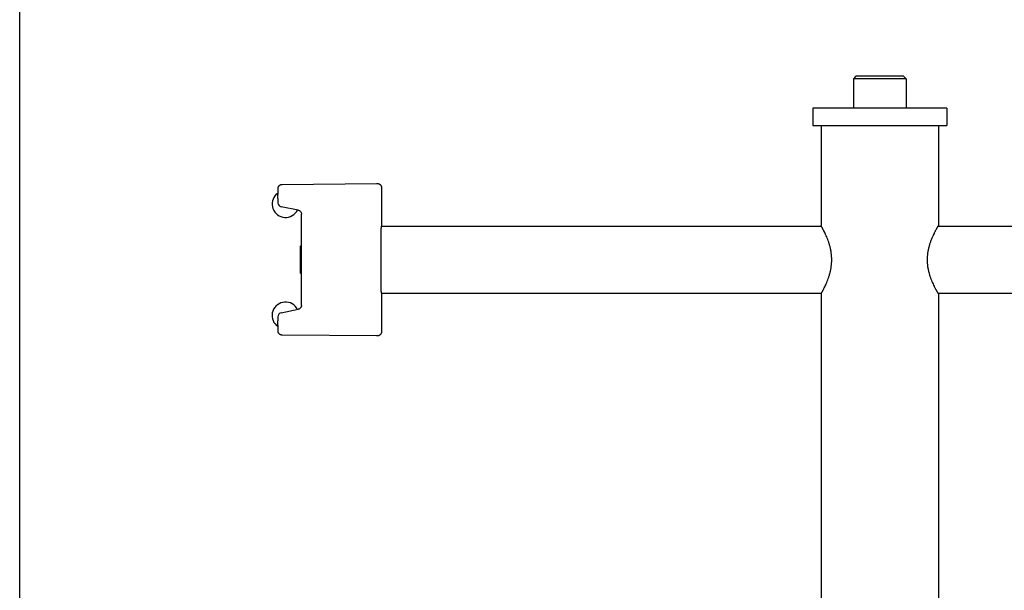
# Model space of a CAD drawing. Header units: inches. Extents: x 0 to 22, y 0 to 17.
# Tile 2 of 8: x 0 to 7.3, y 4.2 to 8.5. Entities that reach past the tile are written whole.
import ezdxf

# ---------------------------------------------------------------- set-up
doc = ezdxf.new("R2010")
doc.units = ezdxf.units.IN
doc.header["$LTSCALE"] = 1.21
doc.header["$MEASUREMENT"] = 0
doc.layers.get('0').update_dxf_attribs({"linetype": 'CONTINUOUS'})
for name, color, linetype in [('206383_X26128_1_BL1', 7, 'CONTINUOUS'), ('206385_0_875OD_1_BL2', 7, 'CONTINUOUS'), ('206397_206397_1_BL13', 7, 'CONTINUOUS'), ('206692_1_BL12', 7, 'CONTINUOUS'), ('911_710_911_710_1_BL11', 7, 'CONTINUOUS'), ('9206XXM_9206150M_1_BL0', 7, 'CONTINUOUS'), ('9206XXM_920616M_1_BL10', 7, 'CONTINUOUS')]:
    doc.layers.add(name, color=color, linetype=linetype)

# ---------------------------------------------------------------- blocks, each defined once
blk = doc.blocks.new('9206XXM_9206150M_1_BL0', base_point=(10.3173, 9.9718))
at = {"layer": '9206XXM_9206150M_1_BL0', "color": 7, "linetype": 'CONTINUOUS'}
for p, q in [((2.0899, 6.8105), (2.1, 6.8205)), ((2.0899, 6.6137), (2.1, 6.6036))]:
    blk.add_line(p, q, dxfattribs=at)
for points, knots in [([(2.0895, 6.7989), (2.0895, 6.796), (2.0894, 6.7894), (2.0892, 6.7738), (2.0891, 6.7561), (2.0891, 6.7367), (2.0891, 6.7208), (2.0891, 6.7047), (2.0891, 6.6888), (2.0891, 6.6736), (2.0892, 6.6615), (2.0892, 6.6524), (2.0893, 6.6462), (2.0893, 6.6404), (2.0894, 6.6351), (2.0894, 6.6303), (2.0895, 6.6261), (2.0896, 6.623), (2.0896, 6.6208), (2.0896, 6.6193), (2.0897, 6.6181), (2.0897, 6.6169), (2.0897, 6.616), (2.0898, 6.6152), (2.0898, 6.6147), (2.0898, 6.6143), (2.0898, 6.6141), (2.0899, 6.6139), (2.0899, 6.6138), (2.0899, 6.6137), (2.0899, 6.6137), (2.0899, 6.6137)], [0, 0, 0, 0, 0.047491, 0.106498, 0.252108, 0.334795, 0.421122, 0.50874, 0.595272, 0.678359, 0.755743, 0.791631, 0.825314, 0.856573, 0.885195, 0.91097, 0.933733, 0.953337, 0.961909, 0.969636, 0.976507, 0.982514, 0.98765, 0.991905, 0.995272, 0.99662, 0.997744, 0.998642, 0.999316, 0.999766, 1, 1, 1, 1]), ([(2.0899, 6.8105), (2.0899, 6.8105), (2.0899, 6.8105), (2.0899, 6.8104), (2.0899, 6.8104), (2.0899, 6.8102), (2.0898, 6.81), (2.0898, 6.8097), (2.0898, 6.8092), (2.0898, 6.8087), (2.0897, 6.8081), (2.0897, 6.8071), (2.0897, 6.8057), (2.0896, 6.8037), (2.0896, 6.8014), (2.0895, 6.7998), (2.0895, 6.7989)], [0, 0, 0, 0, 0.002309, 0.006407, 0.012373, 0.020232, 0.041657, 0.07071, 0.107397, 0.151713, 0.203654, 0.263163, 0.4045, 0.574944, 0.773707, 1, 1, 1, 1])]:
    blk.add_open_spline(points, degree=3, knots=knots, dxfattribs=at)
blk = doc.blocks.new('206383_X26128_1_BL1', base_point=(10.3879, 9.9283))
at = {"layer": '206383_X26128_1_BL1', "color": 7, "linetype": 'CONTINUOUS'}
for p, q in [((1.9554, 7.2733), (2.6603, 7.2795)), ((2.6606, 7.2795), (2.6662, 7.2795)), ((2.6961, 7.2529), (2.6964, 7.2479)), ((1.925, 7.1681), (1.925, 7.1366)), ((2.6969, 7.1681), (2.6969, 6.9621)), ((2.0759, 7.0814), (1.949, 7.1072)), ((2.1, 6.3722), (2.1, 7.052)), ((2.6969, 6.4621), (2.6969, 6.2561)), ((1.949, 6.317), (2.0759, 6.3428)), ((1.925, 6.2876), (1.925, 6.2561)), ((2.6963, 6.1735), (2.696, 6.1711)), ((2.6964, 6.1781), (2.6963, 6.1735)), ((2.6603, 6.1447), (1.9554, 6.1508)), ((2.6662, 6.1447), (2.6606, 6.1447))]:
    blk.add_line(p, q, dxfattribs=at)
for points in [[(2.0759, 7.0814), (2.0785, 7.0807), (2.0819, 7.0795), (2.0852, 7.0778), (2.0882, 7.0757), (2.091, 7.0733), (2.0935, 7.0705), (2.0956, 7.0675), (2.0974, 7.0642), (2.0986, 7.0607), (2.0995, 7.0571), (2.0999, 7.0535), (2.1, 7.052)], [(2.1, 6.3722), (2.0999, 6.3705), (2.0995, 6.3669), (2.0986, 6.3634), (2.0973, 6.3599), (2.0956, 6.3566), (2.0935, 6.3536), (2.091, 6.3508), (2.0882, 6.3484), (2.0851, 6.3463), (2.0818, 6.3447), (2.0784, 6.3434), (2.0759, 6.3428)]]:
    blk.add_lwpolyline(points, dxfattribs=at)
for centre, radius, start, end in [((2.6606, 7.2495), 0.03, 90, 90.50002), ((2.4695, 7.2403), 0.227, 1.48742, 1.92393), ((1.955, 7.1366), 0.03, 179.99976, 258.49896), ((1.955, 6.2876), 0.03, 101.50104, 180.00024), ((2.6606, 6.1747), 0.03, 269.49998, 270)]:
    blk.add_arc(centre, radius, start, end, dxfattribs=at)
for points, knots in [([(1.925, 7.1681), (1.925, 7.1746), (1.925, 7.1843), (1.925, 7.1969), (1.9251, 7.2058), (1.9251, 7.214), (1.9252, 7.2214), (1.9252, 7.2279), (1.9253, 7.2334), (1.9254, 7.2374), (1.9254, 7.2401), (1.9255, 7.2417), (1.9255, 7.2432), (1.9256, 7.2445), (1.9257, 7.2456), (1.9258, 7.2466), (1.9259, 7.2476), (1.9261, 7.2489), (1.9267, 7.2515), (1.928, 7.2553), (1.9303, 7.2596), (1.9333, 7.2636), (1.9369, 7.267), (1.941, 7.2697), (1.9456, 7.2718), (1.9504, 7.273), (1.9537, 7.2733), (1.9554, 7.2733)], [0, 0, 0, 0, 0.160644, 0.237492, 0.310287, 0.377794, 0.438899, 0.492626, 0.538189, 0.57511, 0.590342, 0.603613, 0.615401, 0.627146, 0.634318, 0.644248, 0.650853, 0.658659, 0.676791, 0.716308, 0.756637, 0.79713, 0.837656, 0.878216, 0.91878, 0.959397, 1, 1, 1, 1]), ([(2.6662, 7.2795), (2.6681, 7.2795), (2.6709, 7.2792), (2.6746, 7.2784), (2.6781, 7.2772), (2.6823, 7.275), (2.6861, 7.2722), (2.6887, 7.2695), (2.6904, 7.2673), (2.692, 7.265), (2.6933, 7.2625), (2.6942, 7.2604), (2.6948, 7.2586), (2.6952, 7.2573), (2.6955, 7.2561), (2.6958, 7.2546), (2.696, 7.2536), (2.6961, 7.2529)], [0, 0, 0, 0, 0.12867, 0.193152, 0.257565, 0.386118, 0.514544, 0.578774, 0.643003, 0.707159, 0.771119, 0.834631, 0.866029, 0.89701, 0.927148, 0.955188, 1, 1, 1, 1]), ([(2.6964, 7.2462), (2.6965, 7.2445), (2.6966, 7.2405), (2.6967, 7.2337), (2.6967, 7.2254), (2.6968, 7.2157), (2.6969, 7.2048), (2.6969, 7.1888), (2.6969, 7.1765), (2.6969, 7.1681)], [0, 0, 0, 0, 0.066285, 0.15358, 0.260851, 0.385873, 0.525778, 0.677219, 1, 1, 1, 1]), ([(1.9554, 6.1508), (1.9537, 6.1508), (1.9504, 6.1511), (1.9456, 6.1524), (1.941, 6.1545), (1.9376, 6.1568), (1.9351, 6.1589), (1.9334, 6.1607), (1.9318, 6.1626), (1.9303, 6.1646), (1.9291, 6.1667), (1.928, 6.1689), (1.9273, 6.1709), (1.9268, 6.1724), (1.9265, 6.1735), (1.9263, 6.1746), (1.9261, 6.1757), (1.9259, 6.1766), (1.9258, 6.1774), (1.9257, 6.1781), (1.9257, 6.1788), (1.9256, 6.1797), (1.9255, 6.181), (1.9255, 6.1825), (1.9254, 6.1841), (1.9254, 6.1868), (1.9253, 6.1907), (1.9252, 6.1963), (1.9252, 6.2028), (1.9251, 6.2102), (1.9251, 6.2184), (1.925, 6.2273), (1.925, 6.2399), (1.925, 6.2496), (1.925, 6.2561)], [0, 0, 0, 0, 0.04059, 0.081222, 0.121791, 0.16233, 0.1826, 0.202863, 0.223122, 0.243373, 0.263596, 0.283729, 0.3037, 0.31361, 0.323396, 0.332785, 0.34147, 0.349188, 0.355854, 0.361411, 0.365924, 0.37299, 0.38474, 0.396519, 0.409792, 0.425024, 0.461941, 0.507495, 0.561208, 0.622295, 0.689783, 0.762556, 0.839383, 1, 1, 1, 1]), ([(2.6969, 6.2561), (2.6969, 6.2477), (2.6969, 6.2354), (2.6969, 6.2195), (2.6968, 6.2087), (2.6967, 6.199), (2.6967, 6.1907), (2.6966, 6.1839), (2.6965, 6.1799), (2.6964, 6.1781)], [0, 0, 0, 0, 0.322045, 0.473247, 0.613026, 0.738077, 0.845547, 0.933213, 1, 1, 1, 1]), ([(2.696, 6.1711), (2.696, 6.1704), (2.6958, 6.1694), (2.6955, 6.1679), (2.695, 6.1662), (2.6943, 6.164), (2.6932, 6.1615), (2.6919, 6.1591), (2.6903, 6.1567), (2.6886, 6.1546), (2.686, 6.1519), (2.6822, 6.1491), (2.6781, 6.147), (2.6745, 6.1458), (2.6709, 6.1449), (2.6681, 6.1447), (2.6662, 6.1447)], [0, 0, 0, 0, 0.046622, 0.074943, 0.10496, 0.167273, 0.230693, 0.294505, 0.35851, 0.422602, 0.486715, 0.614884, 0.743122, 0.807331, 0.871622, 1, 1, 1, 1])]:
    blk.add_open_spline(points, degree=3, knots=knots, dxfattribs=at)
blk = doc.blocks.new('206385_0_875OD_1_BL2', base_point=(12.3969, 4.6146))
at = {"layer": '206385_0_875OD_1_BL2', "color": 7, "linetype": 'CONTINUOUS'}
for p, q in [((5.9721, 7.7121), (5.9721, 6.9667)), ((6.8471, 7.7121), (6.8471, 6.9667)), ((6.8447, 6.9622), (6.8471, 6.9671)), ((6.8471, 6.9671), (6.8471, 6.9671)), ((5.9721, 6.4574), (5.9721, 3.4416)), ((6.8471, 6.4571), (6.8447, 6.4619)), ((6.8471, 6.4574), (6.8471, 3.434)), ((6.8471, 6.4571), (6.8471, 6.457))]:
    blk.add_line(p, q, dxfattribs=at)
for points, knots in [([(6.0519, 6.7121), (6.0519, 6.7289), (6.0501, 6.754), (6.0445, 6.7866), (6.0391, 6.8099), (6.0326, 6.8321), (6.0255, 6.8529), (6.018, 6.8724), (6.0104, 6.8904), (6.0029, 6.9068), (5.9968, 6.9194), (5.9922, 6.9286), (5.989, 6.9348), (5.9861, 6.9405), (5.9833, 6.9457), (5.9808, 6.9504), (5.9786, 6.9546), (5.9767, 6.9581), (5.9753, 6.9607), (5.9744, 6.9625), (5.9738, 6.9636), (5.9733, 6.9646), (5.9729, 6.9654), (5.9725, 6.966), (5.9723, 6.9665), (5.9722, 6.9667), (5.9722, 6.9669), (5.9721, 6.967), (5.9721, 6.967), (5.9721, 6.9671)], [0, 0, 0, 0, 0.186986, 0.278272, 0.367059, 0.452683, 0.534518, 0.611946, 0.684466, 0.751487, 0.812215, 0.839958, 0.865822, 0.889711, 0.911528, 0.931175, 0.948552, 0.963557, 0.976087, 0.981392, 0.986042, 0.990033, 0.99336, 0.996022, 0.998016, 0.998761, 0.99934, 0.999751, 1, 1, 1, 1]), ([(6.8471, 6.9671), (6.8471, 6.9671), (6.847, 6.9671), (6.847, 6.967), (6.8469, 6.9669), (6.8468, 6.9668), (6.8466, 6.9666), (6.8464, 6.9663), (6.8461, 6.9658), (6.8456, 6.965), (6.845, 6.9642), (6.8444, 6.9631), (6.8436, 6.9619), (6.8428, 6.9606), (6.8415, 6.9585), (6.8398, 6.9555), (6.8374, 6.9514), (6.8347, 6.9468), (6.8318, 6.9417), (6.8287, 6.936), (6.8253, 6.9299), (6.8218, 6.9232), (6.8181, 6.9161), (6.8129, 6.9057), (6.8062, 6.8917), (6.7982, 6.8736), (6.7904, 6.8541), (6.783, 6.8331), (6.7763, 6.8108), (6.7706, 6.7873), (6.7662, 6.7628), (6.7635, 6.7376), (6.7629, 6.7206), (6.7629, 6.7121)], [0, 0, 0, 0, 0.000164, 0.000486, 0.000975, 0.001633, 0.00246, 0.003456, 0.005956, 0.00913, 0.012975, 0.01749, 0.022669, 0.028502, 0.034976, 0.049798, 0.067031, 0.086573, 0.10832, 0.132171, 0.158024, 0.18578, 0.215336, 0.246586, 0.313741, 0.386459, 0.464127, 0.546184, 0.632007, 0.721003, 0.812503, 0.905845, 1, 1, 1, 1]), ([(5.9721, 6.4571), (5.9721, 6.4572), (5.9721, 6.4572), (5.9722, 6.4574), (5.9723, 6.4577), (5.9726, 6.4582), (5.9729, 6.4589), (5.9733, 6.4597), (5.9738, 6.4607), (5.9744, 6.4618), (5.9754, 6.4636), (5.9768, 6.4662), (5.9787, 6.4698), (5.9809, 6.474), (5.9834, 6.4787), (5.9862, 6.4839), (5.9892, 6.4896), (5.9923, 6.4958), (5.997, 6.505), (6.003, 6.5176), (6.0105, 6.534), (6.0181, 6.552), (6.0256, 6.5715), (6.0327, 6.5923), (6.0391, 6.6144), (6.0445, 6.6377), (6.0487, 6.6619), (6.0513, 6.6868), (6.0519, 6.7036), (6.0519, 6.7121)], [0, 0, 0, 0, 0.000288, 0.000739, 0.002141, 0.004209, 0.006943, 0.01034, 0.014399, 0.019116, 0.024484, 0.037123, 0.052218, 0.069669, 0.089378, 0.111245, 0.135173, 0.161066, 0.188825, 0.24954, 0.316498, 0.388948, 0.466305, 0.548022, 0.633486, 0.722115, 0.813246, 0.906218, 1, 1, 1, 1]), ([(6.7629, 6.7121), (6.7629, 6.6951), (6.7647, 6.6698), (6.7706, 6.6369), (6.7763, 6.6134), (6.783, 6.5911), (6.7904, 6.5701), (6.7982, 6.5506), (6.8062, 6.5325), (6.8129, 6.5185), (6.8181, 6.5081), (6.8218, 6.501), (6.8253, 6.4943), (6.8287, 6.4882), (6.8318, 6.4825), (6.8347, 6.4774), (6.8374, 6.4728), (6.8398, 6.4687), (6.8415, 6.4657), (6.8428, 6.4636), (6.8436, 6.4623), (6.8444, 6.4611), (6.845, 6.46), (6.8456, 6.4591), (6.8461, 6.4584), (6.8464, 6.4579), (6.8466, 6.4576), (6.8468, 6.4574), (6.8469, 6.4573), (6.847, 6.4572), (6.847, 6.4571), (6.8471, 6.4571), (6.8471, 6.4571)], [0, 0, 0, 0, 0.187363, 0.278853, 0.367856, 0.453704, 0.535763, 0.613413, 0.686142, 0.753329, 0.784591, 0.814155, 0.841915, 0.867773, 0.891629, 0.913384, 0.932934, 0.950177, 0.965006, 0.971483, 0.977317, 0.982495, 0.98701, 0.990857, 0.994034, 0.996537, 0.997535, 0.998364, 0.999023, 0.999513, 0.999836, 1, 1, 1, 1])]:
    blk.add_open_spline(points, degree=3, knots=knots, dxfattribs=at)
blk = doc.blocks.new('9206XXM_920616M_1_BL10', base_point=(12.3969, 10.6421))
at = {"layer": '9206XXM_920616M_1_BL10', "color": 7, "linetype": 'CONTINUOUS'}
for p, q in [((6.2324, 8.0783), (6.2128, 8.0586)), ((6.5868, 8.0783), (6.2324, 8.0783)), ((6.5868, 8.0783), (6.6065, 8.0586)), ((6.2128, 8.0586), (6.2128, 7.8421)), ((6.6065, 8.0586), (6.2128, 8.0586)), ((6.6065, 8.0586), (6.6065, 7.8421))]:
    blk.add_line(p, q, dxfattribs=at)
blk = doc.blocks.new('911_710_911_710_1_BL11', base_point=(12.3969, 10.7287))
at = {"layer": '911_710_911_710_1_BL11', "color": 7, "linetype": 'CONTINUOUS'}
for p, q in [((5.9096, 7.8421), (5.9096, 7.7121)), ((6.9096, 7.8421), (5.9096, 7.8421)), ((6.9096, 7.8421), (6.9096, 7.7121)), ((5.9096, 7.7121), (6.9096, 7.7121))]:
    blk.add_line(p, q, dxfattribs=at)
blk = doc.blocks.new('206692_1_BL12', base_point=(10.6558, 9.9949))
at = {"layer": '206692_1_BL12', "color": 7, "linetype": 'CONTINUOUS'}
for p, q in [((2.6934, 6.9621), (5.9746, 6.9621)), ((6.8438, 6.9621), (7.9952, 6.9621)), ((2.6934, 6.4621), (5.9746, 6.4621)), ((6.8438, 6.4621), (7.9952, 6.4621))]:
    blk.add_line(p, q, dxfattribs=at)
for points, knots in [([(2.6934, 6.9621), (2.6934, 6.9621), (2.6934, 6.9621), (2.6934, 6.962), (2.6933, 6.9619), (2.6933, 6.9616), (2.6932, 6.9613), (2.6932, 6.9607), (2.6931, 6.9599), (2.6931, 6.9589), (2.693, 6.9578), (2.693, 6.9565), (2.6929, 6.9551), (2.6928, 6.9528), (2.6927, 6.9495), (2.6926, 6.9451), (2.6925, 6.9401), (2.6924, 6.9344), (2.6923, 6.9281), (2.6922, 6.9213), (2.6921, 6.9138), (2.692, 6.9058), (2.6919, 6.8941), (2.6918, 6.8782), (2.6916, 6.8578), (2.6915, 6.8358), (2.6914, 6.8124), (2.6913, 6.788), (2.6913, 6.7627), (2.6912, 6.728), (2.6912, 6.7019), (2.6912, 6.6844)], [0, 0, 0, 0, 0.000129, 0.000384, 0.000786, 0.001339, 0.002904, 0.005086, 0.007885, 0.011301, 0.015329, 0.019967, 0.025211, 0.031057, 0.044543, 0.060395, 0.078568, 0.099006, 0.121653, 0.146452, 0.173337, 0.202226, 0.233039, 0.300104, 0.373794, 0.453298, 0.53774, 0.626168, 0.717622, 0.811131, 1, 1, 1, 1]), ([(2.6912, 6.6844), (2.6913, 6.6695), (2.6913, 6.6475), (2.6914, 6.6185), (2.6915, 6.5979), (2.6916, 6.5782), (2.6917, 6.5596), (2.6918, 6.5422), (2.6919, 6.5263), (2.6921, 6.514), (2.6922, 6.5049), (2.6923, 6.4988), (2.6924, 6.4931), (2.6924, 6.4878), (2.6925, 6.483), (2.6926, 6.4787), (2.6927, 6.4749), (2.6928, 6.4716), (2.6929, 6.4691), (2.693, 6.4674), (2.693, 6.4663), (2.6931, 6.4653), (2.6931, 6.4645), (2.6932, 6.4638), (2.6932, 6.4632), (2.6933, 6.4627), (2.6933, 6.4624), (2.6933, 6.4622), (2.6934, 6.4621), (2.6934, 6.4621), (2.6934, 6.4621)], [0, 0, 0, 0, 0.200671, 0.297429, 0.390624, 0.479522, 0.563401, 0.641574, 0.713368, 0.778189, 0.807819, 0.835506, 0.861192, 0.88483, 0.906372, 0.925772, 0.942983, 0.957969, 0.970706, 0.976224, 0.981171, 0.985543, 0.989339, 0.992555, 0.99519, 0.997244, 0.998719, 0.999621, 0.999867, 1, 1, 1, 1])]:
    blk.add_open_spline(points, degree=3, knots=knots, dxfattribs=at)
blk = doc.blocks.new('206397_206397_1_BL13', base_point=(1.9809, 9.9067))
at = {"layer": '206397_206397_1_BL13', "color": 7, "linetype": 'CONTINUOUS'}
for p, q in [((1.8883, 13.5681), (1.8809, 13.2848)), ((1.8834, 13.0014), (1.8809, 13.2848)), ((1.8809, 13.2848), (1.9284, 13.2844))]:
    blk.add_line(p, q, dxfattribs=at)
for centre, radius, start, end in [((1.9383, 13.5668), 0.05, 98.00166, 178.5), ((1.9334, 13.0019), 0.05, 180.50023, 260.99833), ((1.9809, 7.1271), 0.1, 133.39244, 333.5035), ((1.9328, 7.178), 0.03, 104.95482, 133.39296), ((1.9809, 6.2971), 0.1, 26.4965, 227.88383), ((1.9339, 6.2452), 0.03, 227.88542, 252.78651)]:
    blk.add_arc(centre, radius, start, end, dxfattribs=at)

msp = doc.modelspace()

# ---------------------------------------------------------------- linework, layer by layer
at = {"color": 7, "linetype": 'CONTINUOUS'}
msp.add_line((0, 0), (0, 17), dxfattribs=at)

# ---------------------------------------------------------------- block references
at = {"layer": '206383_X26128_1_BL1'}
msp.add_blockref('206383_X26128_1_BL1', (10.3879, 9.9283), dxfattribs=at)
at = {"layer": '206385_0_875OD_1_BL2'}
msp.add_blockref('206385_0_875OD_1_BL2', (12.3969, 4.6146), dxfattribs=at)
at = {"layer": '206397_206397_1_BL13'}
msp.add_blockref('206397_206397_1_BL13', (1.9809, 9.9067), dxfattribs=at)
at = {"layer": '206692_1_BL12'}
msp.add_blockref('206692_1_BL12', (10.6558, 9.9949), dxfattribs=at)
at = {"layer": '911_710_911_710_1_BL11'}
msp.add_blockref('911_710_911_710_1_BL11', (12.3969, 10.7287), dxfattribs=at)
at = {"layer": '9206XXM_9206150M_1_BL0'}
msp.add_blockref('9206XXM_9206150M_1_BL0', (10.3173, 9.9718), dxfattribs=at)
at = {"layer": '9206XXM_920616M_1_BL10'}
msp.add_blockref('9206XXM_920616M_1_BL10', (12.3969, 10.6421), dxfattribs=at)

doc.saveas('drawing.dxf')
